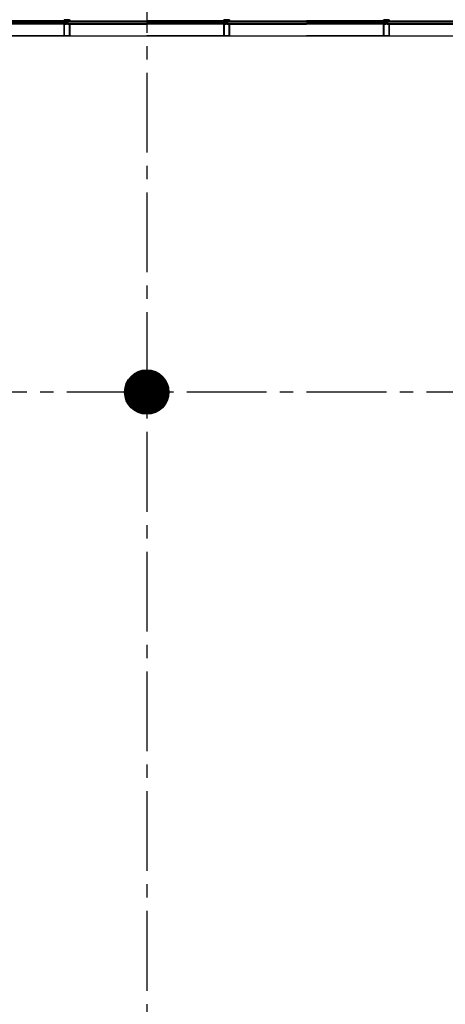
# Model space of a CAD drawing. Extents: x 2980 to 201049, y 2980 to 157420.
# Tile 21 of 78: x 80269 to 85062, y 14197 to 25298. Entities that reach past the tile are written whole.
import ezdxf

# ---------------------------------------------------------------- set-up
doc = ezdxf.new("R2010")
doc.units = 0
doc.header["$LTSCALE"] = 1200
doc.header["$PDMODE"] = 1
doc.header["$PDSIZE"] = 200
doc.linetypes.add('CENTER2', pattern=[1.125, 0.75, -0.125, 0.125, -0.125])
doc.layers.add('CIVIEL', color=8, linetype='CONTINUOUS')
doc.layers.add('STRAMIENLIJNEN', color=9, linetype='CENTER2')

msp = doc.modelspace()

# ---------------------------------------------------------------- linework, layer by layer
at = {"layer": 'CIVIEL'}
for p, q in [((80767.70952, 25283.5), (79900, 25283.5)), ((80768.25, 25249), (79900, 25249)), ((80768.25, 25115.6), (80768.25, 25249)), ((80768.25, 25249), (80770.25, 25249)), ((80770.25, 25249), (80770.75, 25248.45833)), ((80770.75, 25248.45833), (80770.25, 25247.91667)), ((80770.25, 25247.91667), (80770.75, 25247.375)), ((80770.75, 25247.375), (80770.25, 25246.83333)), ((80770.25, 25246.83333), (80770.75, 25246.29167)), ((80770.75, 25246.29167), (80770.25, 25245.75)), ((80773.25, 25248), (80773.75, 25249)), ((80773.75, 25248), (80773.25, 25248)), ((80773.75, 25249), (80788.85, 25249)), ((80773.75, 25245.75), (80773.75, 25248)), ((80788.85, 25277.6), (80788.85, 25283)), ((80788.85, 25249), (80788.85, 25277.6)), ((80788.85, 25277.6), (80790.85, 25277.6)), ((80790.85, 25277.6), (80791.35, 25277.05833)), ((80791.35, 25277.05833), (80790.85, 25276.51667)), ((80790.85, 25276.51667), (80791.35, 25275.975)), ((80791.35, 25275.975), (80790.85, 25275.43333)), ((80790.85, 25275.43333), (80791.35, 25274.89167)), ((80791.35, 25274.89167), (80790.85, 25274.35)), ((80793.85, 25276.6), (80794.35, 25277.6)), ((80794.35, 25276.6), (80793.85, 25276.6)), ((80794.35, 25277.6), (80797.75, 25277.6)), ((80794.35, 25274.35), (80794.35, 25276.6)), ((80797.75, 25277.6), (80797, 25277.1875)), ((80797, 25277.1875), (80797.75, 25276.775)), ((80797.75, 25276.775), (80797, 25276.3625)), ((80797, 25276.3625), (80797.75, 25275.95)), ((80797.75, 25275.95), (80797, 25275.5375)), ((80797, 25275.5375), (80797.75, 25275.125)), ((80797.75, 25275.125), (80797, 25274.7125)), ((80797, 25274.7125), (80797.75, 25274.3)), ((80797.75, 25274.3), (80797, 25273.8875)), ((80797, 25273.8875), (80797.75, 25273.475)), ((80797.75, 25273.475), (80797, 25273.0625)), ((80797, 25273.0625), (80797.75, 25272.65)), ((80797.75, 25272.65), (80797, 25272.2375)), ((80797, 25272.2375), (80797.75, 25271.825)), ((80797.75, 25271.825), (80797, 25271.4125)), ((80797, 25271.4125), (80797.75, 25271)), ((80797.75, 25271), (80797, 25270.5875)), ((80797, 25270.5875), (80797.75, 25270.175)), ((80797.75, 25270.175), (80797, 25269.7625)), ((80797, 25269.7625), (80797.75, 25269.35)), ((80797.75, 25269.35), (80797, 25268.9375)), ((80797, 25268.9375), (80797.75, 25268.525)), ((80797.75, 25268.525), (80797, 25268.1125)), ((80797, 25268.1125), (80797.75, 25267.7)), ((80797.75, 25267.7), (80797, 25267.2875)), ((80797, 25267.2875), (80797.75, 25266.875)), ((80797.75, 25266.875), (80797, 25266.4625)), ((80797, 25266.4625), (80797.75, 25266.05)), ((80803, 25277.1875), (80802.25, 25277.6)), ((80802.25, 25277.6), (80805.65, 25277.6)), ((80802.25, 25276.775), (80803, 25277.1875)), ((80803, 25276.3625), (80802.25, 25276.775)), ((80802.25, 25275.95), (80803, 25276.3625)), ((80803, 25275.5375), (80802.25, 25275.95)), ((80802.25, 25275.125), (80803, 25275.5375)), ((80803, 25274.7125), (80802.25, 25275.125)), ((80802.25, 25274.3), (80803, 25274.7125)), ((80803, 25273.8875), (80802.25, 25274.3)), ((80802.25, 25273.475), (80803, 25273.8875)), ((80803, 25273.0625), (80802.25, 25273.475)), ((80802.25, 25272.65), (80803, 25273.0625)), ((80803, 25272.2375), (80802.25, 25272.65)), ((80802.25, 25271.825), (80803, 25272.2375)), ((80803, 25271.4125), (80802.25, 25271.825)), ((80802.25, 25271), (80803, 25271.4125)), ((80803, 25270.5875), (80802.25, 25271)), ((80802.25, 25270.175), (80803, 25270.5875)), ((80803, 25269.7625), (80802.25, 25270.175)), ((80802.25, 25269.35), (80803, 25269.7625)), ((80803, 25268.9375), (80802.25, 25269.35)), ((80802.25, 25268.525), (80803, 25268.9375)), ((80803, 25268.1125), (80802.25, 25268.525)), ((80802.25, 25267.7), (80803, 25268.1125)), ((80803, 25267.2875), (80802.25, 25267.7)), ((80802.25, 25266.875), (80803, 25267.2875)), ((80803, 25266.4625), (80802.25, 25266.875)), ((80802.25, 25266.05), (80803, 25266.4625)), ((80805.65, 25277.6), (80806.15, 25276.6)), ((80806.15, 25276.6), (80805.65, 25276.6)), ((80805.65, 25276.6), (80805.65, 25274.35)), ((80808.65, 25277.05833), (80809.15, 25277.6)), ((80809.15, 25276.51667), (80808.65, 25277.05833)), ((80808.65, 25275.975), (80809.15, 25276.51667)), ((80809.15, 25275.43333), (80808.65, 25275.975)), ((80808.65, 25274.89167), (80809.15, 25275.43333)), ((80809.15, 25274.35), (80808.65, 25274.89167)), ((80809.15, 25277.6), (80811.15, 25277.6)), ((80811.15, 25277.6), (80811.15, 25283)), ((80811.15, 25277.6), (80811.15, 25249)), ((80811.15, 25249), (80826.25, 25249)), ((80816.5, 25279), (80816.5, 25280)), ((80826.25, 25249), (80826.75, 25248)), ((80826.75, 25248), (80826.25, 25248)), ((80826.25, 25248), (80826.25, 25245.75)), ((80829.25, 25248.45833), (80829.75, 25249)), ((80829.75, 25247.91667), (80829.25, 25248.45833)), ((80829.25, 25247.375), (80829.75, 25247.91667)), ((80829.75, 25246.83333), (80829.25, 25247.375)), ((80829.25, 25246.29167), (80829.75, 25246.83333)), ((80829.75, 25245.75), (80829.25, 25246.29167)), ((80829.75, 25249), (80831.75, 25249)), ((80831.75, 25249), (81700, 25249)), ((80831.75, 25249), (80831.75, 25115.6)), ((80832.29048, 25283.5), (81700, 25283.5)), ((82567.70952, 25283.5), (81700, 25283.5)), ((82568.25, 25249), (81700, 25249)), ((82568.25, 25115.6), (82568.25, 25249)), ((82568.25, 25249), (82570.25, 25249)), ((82570.25, 25249), (82570.75, 25248.45833)), ((82570.75, 25248.45833), (82570.25, 25247.91667)), ((82570.25, 25247.91667), (82570.75, 25247.375)), ((82570.75, 25247.375), (82570.25, 25246.83333)), ((82570.25, 25246.83333), (82570.75, 25246.29167)), ((82570.75, 25246.29167), (82570.25, 25245.75)), ((82573.25, 25248), (82573.75, 25249)), ((82573.75, 25248), (82573.25, 25248)), ((82573.75, 25249), (82588.85, 25249)), ((82573.75, 25245.75), (82573.75, 25248)), ((82588.85, 25277.6), (82588.85, 25283)), ((82588.85, 25249), (82588.85, 25277.6)), ((82588.85, 25277.6), (82590.85, 25277.6)), ((82590.85, 25277.6), (82591.35, 25277.05833)), ((82591.35, 25277.05833), (82590.85, 25276.51667)), ((82590.85, 25276.51667), (82591.35, 25275.975)), ((82591.35, 25275.975), (82590.85, 25275.43333)), ((82590.85, 25275.43333), (82591.35, 25274.89167)), ((82591.35, 25274.89167), (82590.85, 25274.35)), ((82593.85, 25276.6), (82594.35, 25277.6)), ((82594.35, 25276.6), (82593.85, 25276.6)), ((82594.35, 25277.6), (82597.75, 25277.6)), ((82594.35, 25274.35), (82594.35, 25276.6)), ((82597.75, 25277.6), (82597, 25277.1875)), ((82597, 25277.1875), (82597.75, 25276.775)), ((82597.75, 25276.775), (82597, 25276.3625)), ((82597, 25276.3625), (82597.75, 25275.95)), ((82597.75, 25275.95), (82597, 25275.5375)), ((82597, 25275.5375), (82597.75, 25275.125)), ((82597.75, 25275.125), (82597, 25274.7125)), ((82597, 25274.7125), (82597.75, 25274.3)), ((82597.75, 25274.3), (82597, 25273.8875)), ((82597, 25273.8875), (82597.75, 25273.475)), ((82597.75, 25273.475), (82597, 25273.0625)), ((82597, 25273.0625), (82597.75, 25272.65)), ((82597.75, 25272.65), (82597, 25272.2375)), ((82597, 25272.2375), (82597.75, 25271.825)), ((82597.75, 25271.825), (82597, 25271.4125)), ((82597, 25271.4125), (82597.75, 25271)), ((82597.75, 25271), (82597, 25270.5875)), ((82597, 25270.5875), (82597.75, 25270.175)), ((82597.75, 25270.175), (82597, 25269.7625)), ((82597, 25269.7625), (82597.75, 25269.35)), ((82597.75, 25269.35), (82597, 25268.9375)), ((82597, 25268.9375), (82597.75, 25268.525)), ((82597.75, 25268.525), (82597, 25268.1125)), ((82597, 25268.1125), (82597.75, 25267.7)), ((82597.75, 25267.7), (82597, 25267.2875)), ((82597, 25267.2875), (82597.75, 25266.875)), ((82597.75, 25266.875), (82597, 25266.4625)), ((82597, 25266.4625), (82597.75, 25266.05)), ((82603, 25277.1875), (82602.25, 25277.6)), ((82602.25, 25277.6), (82605.65, 25277.6)), ((82602.25, 25276.775), (82603, 25277.1875)), ((82603, 25276.3625), (82602.25, 25276.775)), ((82602.25, 25275.95), (82603, 25276.3625)), ((82603, 25275.5375), (82602.25, 25275.95)), ((82602.25, 25275.125), (82603, 25275.5375)), ((82603, 25274.7125), (82602.25, 25275.125)), ((82602.25, 25274.3), (82603, 25274.7125)), ((82603, 25273.8875), (82602.25, 25274.3)), ((82602.25, 25273.475), (82603, 25273.8875)), ((82603, 25273.0625), (82602.25, 25273.475)), ((82602.25, 25272.65), (82603, 25273.0625)), ((82603, 25272.2375), (82602.25, 25272.65)), ((82602.25, 25271.825), (82603, 25272.2375)), ((82603, 25271.4125), (82602.25, 25271.825)), ((82602.25, 25271), (82603, 25271.4125)), ((82603, 25270.5875), (82602.25, 25271)), ((82602.25, 25270.175), (82603, 25270.5875)), ((82603, 25269.7625), (82602.25, 25270.175)), ((82602.25, 25269.35), (82603, 25269.7625)), ((82603, 25268.9375), (82602.25, 25269.35)), ((82602.25, 25268.525), (82603, 25268.9375)), ((82603, 25268.1125), (82602.25, 25268.525)), ((82602.25, 25267.7), (82603, 25268.1125)), ((82603, 25267.2875), (82602.25, 25267.7)), ((82602.25, 25266.875), (82603, 25267.2875)), ((82603, 25266.4625), (82602.25, 25266.875)), ((82602.25, 25266.05), (82603, 25266.4625)), ((82605.65, 25277.6), (82606.15, 25276.6)), ((82606.15, 25276.6), (82605.65, 25276.6)), ((82605.65, 25276.6), (82605.65, 25274.35)), ((82608.65, 25277.05833), (82609.15, 25277.6)), ((82609.15, 25276.51667), (82608.65, 25277.05833)), ((82608.65, 25275.975), (82609.15, 25276.51667)), ((82609.15, 25275.43333), (82608.65, 25275.975)), ((82608.65, 25274.89167), (82609.15, 25275.43333)), ((82609.15, 25274.35), (82608.65, 25274.89167)), ((82609.15, 25277.6), (82611.15, 25277.6)), ((82611.15, 25277.6), (82611.15, 25283)), ((82611.15, 25277.6), (82611.15, 25249)), ((82611.15, 25249), (82626.25, 25249)), ((82616.5, 25279), (82616.5, 25280)), ((82626.25, 25249), (82626.75, 25248)), ((82626.75, 25248), (82626.25, 25248)), ((82626.25, 25248), (82626.25, 25245.75)), ((82629.25, 25248.45833), (82629.75, 25249)), ((82629.75, 25247.91667), (82629.25, 25248.45833)), ((82629.25, 25247.375), (82629.75, 25247.91667)), ((82629.75, 25246.83333), (82629.25, 25247.375)), ((82629.25, 25246.29167), (82629.75, 25246.83333)), ((82629.75, 25245.75), (82629.25, 25246.29167)), ((82629.75, 25249), (82631.75, 25249)), ((82631.75, 25249), (83500, 25249)), ((82631.75, 25249), (82631.75, 25115.6)), ((82632.29048, 25283.5), (83500, 25283.5)), ((84367.70952, 25283.5), (83500, 25283.5)), ((84368.25, 25249), (83500, 25249)), ((84368.25, 25115.6), (84368.25, 25249)), ((84368.25, 25249), (84370.25, 25249)), ((84370.25, 25249), (84370.75, 25248.45833)), ((84370.75, 25248.45833), (84370.25, 25247.91667)), ((84370.25, 25247.91667), (84370.75, 25247.375)), ((84370.75, 25247.375), (84370.25, 25246.83333)), ((84370.25, 25246.83333), (84370.75, 25246.29167)), ((84370.75, 25246.29167), (84370.25, 25245.75)), ((84373.25, 25248), (84373.75, 25249)), ((84373.75, 25248), (84373.25, 25248)), ((84373.75, 25249), (84388.85, 25249)), ((84373.75, 25245.75), (84373.75, 25248)), ((84388.85, 25277.6), (84388.85, 25283)), ((84388.85, 25249), (84388.85, 25277.6)), ((84388.85, 25277.6), (84390.85, 25277.6)), ((84390.85, 25277.6), (84391.35, 25277.05833)), ((84391.35, 25277.05833), (84390.85, 25276.51667)), ((84390.85, 25276.51667), (84391.35, 25275.975)), ((84391.35, 25275.975), (84390.85, 25275.43333)), ((84390.85, 25275.43333), (84391.35, 25274.89167)), ((84391.35, 25274.89167), (84390.85, 25274.35)), ((84393.85, 25276.6), (84394.35, 25277.6)), ((84394.35, 25276.6), (84393.85, 25276.6)), ((84394.35, 25277.6), (84397.75, 25277.6)), ((84394.35, 25274.35), (84394.35, 25276.6)), ((84397.75, 25277.6), (84397, 25277.1875)), ((84397, 25277.1875), (84397.75, 25276.775)), ((84397.75, 25276.775), (84397, 25276.3625)), ((84397, 25276.3625), (84397.75, 25275.95)), ((84397.75, 25275.95), (84397, 25275.5375)), ((84397, 25275.5375), (84397.75, 25275.125)), ((84397.75, 25275.125), (84397, 25274.7125)), ((84397, 25274.7125), (84397.75, 25274.3)), ((84397.75, 25274.3), (84397, 25273.8875)), ((84397, 25273.8875), (84397.75, 25273.475)), ((84397.75, 25273.475), (84397, 25273.0625)), ((84397, 25273.0625), (84397.75, 25272.65)), ((84397.75, 25272.65), (84397, 25272.2375)), ((84397, 25272.2375), (84397.75, 25271.825)), ((84397.75, 25271.825), (84397, 25271.4125)), ((84397, 25271.4125), (84397.75, 25271)), ((84397.75, 25271), (84397, 25270.5875)), ((84397, 25270.5875), (84397.75, 25270.175)), ((84397.75, 25270.175), (84397, 25269.7625)), ((84397, 25269.7625), (84397.75, 25269.35)), ((84397.75, 25269.35), (84397, 25268.9375)), ((84397, 25268.9375), (84397.75, 25268.525)), ((84397.75, 25268.525), (84397, 25268.1125)), ((84397, 25268.1125), (84397.75, 25267.7)), ((84397.75, 25267.7), (84397, 25267.2875)), ((84397, 25267.2875), (84397.75, 25266.875)), ((84397.75, 25266.875), (84397, 25266.4625)), ((84397, 25266.4625), (84397.75, 25266.05)), ((84403, 25277.1875), (84402.25, 25277.6)), ((84402.25, 25277.6), (84405.65, 25277.6)), ((84402.25, 25276.775), (84403, 25277.1875)), ((84403, 25276.3625), (84402.25, 25276.775)), ((84402.25, 25275.95), (84403, 25276.3625)), ((84403, 25275.5375), (84402.25, 25275.95)), ((84402.25, 25275.125), (84403, 25275.5375)), ((84403, 25274.7125), (84402.25, 25275.125)), ((84402.25, 25274.3), (84403, 25274.7125)), ((84403, 25273.8875), (84402.25, 25274.3)), ((84402.25, 25273.475), (84403, 25273.8875)), ((84403, 25273.0625), (84402.25, 25273.475)), ((84402.25, 25272.65), (84403, 25273.0625)), ((84403, 25272.2375), (84402.25, 25272.65)), ((84402.25, 25271.825), (84403, 25272.2375)), ((84403, 25271.4125), (84402.25, 25271.825)), ((84402.25, 25271), (84403, 25271.4125)), ((84403, 25270.5875), (84402.25, 25271)), ((84402.25, 25270.175), (84403, 25270.5875)), ((84403, 25269.7625), (84402.25, 25270.175)), ((84402.25, 25269.35), (84403, 25269.7625)), ((84403, 25268.9375), (84402.25, 25269.35)), ((84402.25, 25268.525), (84403, 25268.9375)), ((84403, 25268.1125), (84402.25, 25268.525)), ((84402.25, 25267.7), (84403, 25268.1125)), ((84403, 25267.2875), (84402.25, 25267.7)), ((84402.25, 25266.875), (84403, 25267.2875)), ((84403, 25266.4625), (84402.25, 25266.875)), ((84402.25, 25266.05), (84403, 25266.4625)), ((84405.65, 25277.6), (84406.15, 25276.6)), ((84406.15, 25276.6), (84405.65, 25276.6)), ((84405.65, 25276.6), (84405.65, 25274.35)), ((84408.65, 25277.05833), (84409.15, 25277.6)), ((84409.15, 25276.51667), (84408.65, 25277.05833)), ((84408.65, 25275.975), (84409.15, 25276.51667)), ((84409.15, 25275.43333), (84408.65, 25275.975)), ((84408.65, 25274.89167), (84409.15, 25275.43333)), ((84409.15, 25274.35), (84408.65, 25274.89167)), ((84409.15, 25277.6), (84411.15, 25277.6)), ((84411.15, 25277.6), (84411.15, 25283)), ((84411.15, 25277.6), (84411.15, 25249)), ((84411.15, 25249), (84426.25, 25249)), ((84416.5, 25279), (84416.5, 25280)), ((84426.25, 25249), (84426.75, 25248)), ((84426.75, 25248), (84426.25, 25248)), ((84426.25, 25248), (84426.25, 25245.75)), ((84429.25, 25248.45833), (84429.75, 25249)), ((84429.75, 25247.91667), (84429.25, 25248.45833)), ((84429.25, 25247.375), (84429.75, 25247.91667)), ((84429.75, 25246.83333), (84429.25, 25247.375)), ((84429.25, 25246.29167), (84429.75, 25246.83333)), ((84429.75, 25245.75), (84429.25, 25246.29167)), ((84429.75, 25249), (84431.75, 25249)), ((84431.75, 25249), (85300, 25249)), ((84431.75, 25249), (84431.75, 25115.6)), ((84432.29048, 25283.5), (85300, 25283.5)), ((80831.75, 25115.6), (79900, 25115.6)), ((80768.25, 25115.6), (81700, 25115.6)), ((80831.75, 25115.6), (80768.25, 25115.6)), ((82631.75, 25115.6), (81700, 25115.6)), ((82568.25, 25115.6), (83500, 25115.6)), ((82631.75, 25115.6), (82568.25, 25115.6)), ((84431.75, 25115.6), (83500, 25115.6)), ((84368.25, 25115.6), (85300, 25115.6)), ((84431.75, 25115.6), (84368.25, 25115.6))]:
    msp.add_line(p, q, dxfattribs=at)
for points in [[(79900, 25272), (80783.5, 25272), (80783.5, 25280), (79900, 25280)], [(79900, 25254), (80783.5, 25254), (80783.5, 25260), (79900, 25260)], [(81700, 25272), (80816.5, 25272), (80816.5, 25280), (81700, 25280)], [(81700, 25254), (80816.5, 25254), (80816.5, 25260), (81700, 25260)], [(81700, 25272), (82583.5, 25272), (82583.5, 25280), (81700, 25280)], [(81700, 25254), (82583.5, 25254), (82583.5, 25260), (81700, 25260)], [(83500, 25272), (82616.5, 25272), (82616.5, 25280), (83500, 25280)], [(83500, 25254), (82616.5, 25254), (82616.5, 25260), (83500, 25260)], [(83500, 25272), (84383.5, 25272), (84383.5, 25280), (83500, 25280)], [(83500, 25254), (84383.5, 25254), (84383.5, 25260), (83500, 25260)], [(85300, 25272), (84416.5, 25272), (84416.5, 25280), (85300, 25280)], [(85300, 25254), (84416.5, 25254), (84416.5, 25260), (85300, 25260)]]:
    msp.add_lwpolyline(points, dxfattribs=at)
for points in [[(80778.72305, 25280.30462), (80778.72305, 25280.30462, -0.4142135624), (80778.8428, 25280.63727), (80781.40498, 25281.843), (80781.40498, 25282), (80779.97719, 25282), (80775.86555, 25280.06511, -0.4142135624), (80775.20024, 25280.30462), (80775.20024, 25280.30462, -0.4142135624), (80775.32, 25280.63727), (80777.80298, 25281.80573, 0.8963954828), (80777.7707, 25281.89975), (80769.50442, 25280.03797, -0.4142135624), (80768.90678, 25280.41589), (80768.87382, 25280.56222, -0.4142135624), (80768.9494, 25280.68175), (80772.64234, 25281.5135), (80772.64234, 25281.75), (80770.62313, 25281.75), (80763.01466, 25280.03637, -0.8693059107), (80762.73474, 25280.77748), (80767.70952, 25283.5), (80768.25, 25283.5, 0.4142135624), (80768.75, 25283), (80774.75, 25283), (80774.75, 25284.25), (80773.78986, 25284.25), (80773.78986, 25284.62065), (80774.75, 25285.7032), (80778.75, 25285.7032), (80779.71014, 25284.62065), (80779.71014, 25284.25), (80778.75, 25284.25), (80778.75, 25283), (80783.5, 25283), (80783.5, 25282), (80779.38836, 25280.06511, -0.4142135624)], [(80831.75, 25283.5, -0.4142135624), (80831.25, 25283), (80831.16956, 25283, -0.3394542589), (80830.6866, 25283.37059), (80830.25, 25285, -1), (80830.25, 25288), (80830.25, 25295, 0.4142135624), (80828.75, 25296.5), (80771.25, 25296.5, 0.4142135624), (80769.75, 25295), (80769.75, 25288, -1), (80769.75, 25285), (80769.3134, 25283.37059, -0.3394542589), (80768.83044, 25283), (80768.75, 25283, -0.4142135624), (80768.25, 25283.5), (80768.25, 25295.5, -0.4142135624), (80770.75, 25298), (80829.25, 25298, -0.4142135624), (80831.75, 25295.5)], [(80771.90304, 25244.9258), (80773.64572, 25246.66848, 0.8549657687), (80773.27668, 25247.17534), (80772.25, 25246.64957), (80772.25, 25249), (80776.25, 25249), (80776.25, 25254), (80768.25, 25254), (80768.25, 25249), (80771, 25249), (80771, 25247.375), (80770.75, 25247.375), (80770.75, 25245.4034, 0.6681786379)], [(80820.75, 25283), (80820.75, 25284), (80819.75, 25284), (80819.75, 25286), (80826.75, 25286), (80826.75, 25284), (80825.75, 25284), (80825.75, 25283), (80830.32977, 25283, 0.493145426), (80830.66784, 25283.44059), (80830.25, 25285, -0.767326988), (80829.5, 25287.79904), (80828.58245, 25291.22339, 0.7103886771), (80824.6286, 25291.51519, 0.4075403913), (80824.878, 25290.86221, -0.8043780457), (80824.25, 25288), (80817.75, 25288), (80817.75, 25285.6099, -0.4732848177), (80817.15194, 25285.11961), (80806, 25286), (80794, 25286), (80782.84806, 25285.11961, -0.4732848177), (80782.25, 25285.6099), (80782.25, 25288), (80775.75, 25288, -0.8043780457), (80775.122, 25290.86221, 0.4075403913), (80775.3714, 25291.51519, 0.7103886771), (80771.41755, 25291.22339), (80770.5, 25287.79904, -0.767326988), (80769.75, 25285), (80769.33216, 25283.44059, 0.493145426), (80769.67023, 25283), (80774.25, 25283), (80774.25, 25284), (80773.25, 25284), (80773.25, 25286), (80780.25, 25286), (80780.25, 25284), (80779.25, 25284), (80779.25, 25283)], [(80821.27695, 25280.30462), (80821.27695, 25280.30462, 0.4142135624), (80821.1572, 25280.63727), (80818.59502, 25281.843), (80818.59502, 25282), (80820.02281, 25282), (80824.13445, 25280.06511, 0.4142135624), (80824.79976, 25280.30462), (80824.79976, 25280.30462, 0.4142135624), (80824.68, 25280.63727), (80822.19702, 25281.80573, -0.8963954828), (80822.2293, 25281.89975), (80830.49558, 25280.03797, 0.4142135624), (80831.09322, 25280.41589), (80831.12618, 25280.56222, 0.4142135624), (80831.0506, 25280.68175), (80827.35766, 25281.5135), (80827.35766, 25281.75), (80829.37687, 25281.75), (80836.98534, 25280.03637, 0.8693059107), (80837.26526, 25280.77748), (80832.29048, 25283.5), (80831.75, 25283.5, -0.4142135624), (80831.25, 25283), (80825.25, 25283), (80825.25, 25284.25), (80826.21014, 25284.25), (80826.21014, 25284.62065), (80825.25, 25285.7032), (80821.25, 25285.7032), (80820.28986, 25284.62065), (80820.28986, 25284.25), (80821.25, 25284.25), (80821.25, 25283), (80816.5, 25283), (80816.5, 25282), (80820.61164, 25280.06511, 0.4142135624)], [(80828.09696, 25244.9258), (80826.35428, 25246.66848, -0.8549657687), (80826.72332, 25247.17534), (80827.75, 25246.64957), (80827.75, 25249), (80823.75, 25249), (80823.75, 25254), (80831.75, 25254), (80831.75, 25249), (80829, 25249), (80829, 25247.375), (80829.25, 25247.375), (80829.25, 25245.4034, -0.6681786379)], [(82578.72305, 25280.30462), (82578.72305, 25280.30462, -0.4142135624), (82578.8428, 25280.63727), (82581.40498, 25281.843), (82581.40498, 25282), (82579.97719, 25282), (82575.86555, 25280.06511, -0.4142135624), (82575.20024, 25280.30462), (82575.20024, 25280.30462, -0.4142135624), (82575.32, 25280.63727), (82577.80298, 25281.80573, 0.8963954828), (82577.7707, 25281.89975), (82569.50442, 25280.03797, -0.4142135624), (82568.90678, 25280.41589), (82568.87382, 25280.56222, -0.4142135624), (82568.9494, 25280.68175), (82572.64234, 25281.5135), (82572.64234, 25281.75), (82570.62313, 25281.75), (82563.01466, 25280.03637, -0.8693059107), (82562.73474, 25280.77748), (82567.70952, 25283.5), (82568.25, 25283.5, 0.4142135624), (82568.75, 25283), (82574.75, 25283), (82574.75, 25284.25), (82573.78986, 25284.25), (82573.78986, 25284.62065), (82574.75, 25285.7032), (82578.75, 25285.7032), (82579.71014, 25284.62065), (82579.71014, 25284.25), (82578.75, 25284.25), (82578.75, 25283), (82583.5, 25283), (82583.5, 25282), (82579.38836, 25280.06511, -0.4142135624)], [(82631.75, 25283.5, -0.4142135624), (82631.25, 25283), (82631.16956, 25283, -0.3394542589), (82630.6866, 25283.37059), (82630.25, 25285, -1), (82630.25, 25288), (82630.25, 25295, 0.4142135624), (82628.75, 25296.5), (82571.25, 25296.5, 0.4142135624), (82569.75, 25295), (82569.75, 25288, -1), (82569.75, 25285), (82569.3134, 25283.37059, -0.3394542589), (82568.83044, 25283), (82568.75, 25283, -0.4142135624), (82568.25, 25283.5), (82568.25, 25295.5, -0.4142135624), (82570.75, 25298), (82629.25, 25298, -0.4142135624), (82631.75, 25295.5)], [(82571.90304, 25244.9258), (82573.64572, 25246.66848, 0.8549657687), (82573.27668, 25247.17534), (82572.25, 25246.64957), (82572.25, 25249), (82576.25, 25249), (82576.25, 25254), (82568.25, 25254), (82568.25, 25249), (82571, 25249), (82571, 25247.375), (82570.75, 25247.375), (82570.75, 25245.4034, 0.6681786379)], [(82620.75, 25283), (82620.75, 25284), (82619.75, 25284), (82619.75, 25286), (82626.75, 25286), (82626.75, 25284), (82625.75, 25284), (82625.75, 25283), (82630.32977, 25283, 0.493145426), (82630.66784, 25283.44059), (82630.25, 25285, -0.767326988), (82629.5, 25287.79904), (82628.58245, 25291.22339, 0.7103886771), (82624.6286, 25291.51519, 0.4075403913), (82624.878, 25290.86221, -0.8043780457), (82624.25, 25288), (82617.75, 25288), (82617.75, 25285.6099, -0.4732848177), (82617.15194, 25285.11961), (82606, 25286), (82594, 25286), (82582.84806, 25285.11961, -0.4732848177), (82582.25, 25285.6099), (82582.25, 25288), (82575.75, 25288, -0.8043780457), (82575.122, 25290.86221, 0.4075403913), (82575.3714, 25291.51519, 0.7103886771), (82571.41755, 25291.22339), (82570.5, 25287.79904, -0.767326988), (82569.75, 25285), (82569.33216, 25283.44059, 0.493145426), (82569.67023, 25283), (82574.25, 25283), (82574.25, 25284), (82573.25, 25284), (82573.25, 25286), (82580.25, 25286), (82580.25, 25284), (82579.25, 25284), (82579.25, 25283)], [(82621.27695, 25280.30462), (82621.27695, 25280.30462, 0.4142135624), (82621.1572, 25280.63727), (82618.59502, 25281.843), (82618.59502, 25282), (82620.02281, 25282), (82624.13445, 25280.06511, 0.4142135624), (82624.79976, 25280.30462), (82624.79976, 25280.30462, 0.4142135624), (82624.68, 25280.63727), (82622.19702, 25281.80573, -0.8963954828), (82622.2293, 25281.89975), (82630.49558, 25280.03797, 0.4142135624), (82631.09322, 25280.41589), (82631.12618, 25280.56222, 0.4142135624), (82631.0506, 25280.68175), (82627.35766, 25281.5135), (82627.35766, 25281.75), (82629.37687, 25281.75), (82636.98534, 25280.03637, 0.8693059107), (82637.26526, 25280.77748), (82632.29048, 25283.5), (82631.75, 25283.5, -0.4142135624), (82631.25, 25283), (82625.25, 25283), (82625.25, 25284.25), (82626.21014, 25284.25), (82626.21014, 25284.62065), (82625.25, 25285.7032), (82621.25, 25285.7032), (82620.28986, 25284.62065), (82620.28986, 25284.25), (82621.25, 25284.25), (82621.25, 25283), (82616.5, 25283), (82616.5, 25282), (82620.61164, 25280.06511, 0.4142135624)], [(82628.09696, 25244.9258), (82626.35428, 25246.66848, -0.8549657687), (82626.72332, 25247.17534), (82627.75, 25246.64957), (82627.75, 25249), (82623.75, 25249), (82623.75, 25254), (82631.75, 25254), (82631.75, 25249), (82629, 25249), (82629, 25247.375), (82629.25, 25247.375), (82629.25, 25245.4034, -0.6681786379)], [(84378.72305, 25280.30462), (84378.72305, 25280.30462, -0.4142135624), (84378.8428, 25280.63727), (84381.40498, 25281.843), (84381.40498, 25282), (84379.97719, 25282), (84375.86555, 25280.06511, -0.4142135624), (84375.20024, 25280.30462), (84375.20024, 25280.30462, -0.4142135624), (84375.32, 25280.63727), (84377.80298, 25281.80573, 0.8963954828), (84377.7707, 25281.89975), (84369.50442, 25280.03797, -0.4142135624), (84368.90678, 25280.41589), (84368.87382, 25280.56222, -0.4142135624), (84368.9494, 25280.68175), (84372.64234, 25281.5135), (84372.64234, 25281.75), (84370.62313, 25281.75), (84363.01466, 25280.03637, -0.8693059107), (84362.73474, 25280.77748), (84367.70952, 25283.5), (84368.25, 25283.5, 0.4142135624), (84368.75, 25283), (84374.75, 25283), (84374.75, 25284.25), (84373.78986, 25284.25), (84373.78986, 25284.62065), (84374.75, 25285.7032), (84378.75, 25285.7032), (84379.71014, 25284.62065), (84379.71014, 25284.25), (84378.75, 25284.25), (84378.75, 25283), (84383.5, 25283), (84383.5, 25282), (84379.38836, 25280.06511, -0.4142135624)], [(84431.75, 25283.5, -0.4142135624), (84431.25, 25283), (84431.16956, 25283, -0.3394542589), (84430.6866, 25283.37059), (84430.25, 25285, -1), (84430.25, 25288), (84430.25, 25295, 0.4142135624), (84428.75, 25296.5), (84371.25, 25296.5, 0.4142135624), (84369.75, 25295), (84369.75, 25288, -1), (84369.75, 25285), (84369.3134, 25283.37059, -0.3394542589), (84368.83044, 25283), (84368.75, 25283, -0.4142135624), (84368.25, 25283.5), (84368.25, 25295.5, -0.4142135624), (84370.75, 25298), (84429.25, 25298, -0.4142135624), (84431.75, 25295.5)], [(84371.90304, 25244.9258), (84373.64572, 25246.66848, 0.8549657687), (84373.27668, 25247.17534), (84372.25, 25246.64957), (84372.25, 25249), (84376.25, 25249), (84376.25, 25254), (84368.25, 25254), (84368.25, 25249), (84371, 25249), (84371, 25247.375), (84370.75, 25247.375), (84370.75, 25245.4034, 0.6681786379)], [(84420.75, 25283), (84420.75, 25284), (84419.75, 25284), (84419.75, 25286), (84426.75, 25286), (84426.75, 25284), (84425.75, 25284), (84425.75, 25283), (84430.32977, 25283, 0.493145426), (84430.66784, 25283.44059), (84430.25, 25285, -0.767326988), (84429.5, 25287.79904), (84428.58245, 25291.22339, 0.7103886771), (84424.6286, 25291.51519, 0.4075403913), (84424.878, 25290.86221, -0.8043780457), (84424.25, 25288), (84417.75, 25288), (84417.75, 25285.6099, -0.4732848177), (84417.15194, 25285.11961), (84406, 25286), (84394, 25286), (84382.84806, 25285.11961, -0.4732848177), (84382.25, 25285.6099), (84382.25, 25288), (84375.75, 25288, -0.8043780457), (84375.122, 25290.86221, 0.4075403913), (84375.3714, 25291.51519, 0.7103886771), (84371.41755, 25291.22339), (84370.5, 25287.79904, -0.767326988), (84369.75, 25285), (84369.33216, 25283.44059, 0.493145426), (84369.67023, 25283), (84374.25, 25283), (84374.25, 25284), (84373.25, 25284), (84373.25, 25286), (84380.25, 25286), (84380.25, 25284), (84379.25, 25284), (84379.25, 25283)], [(84421.27695, 25280.30462), (84421.27695, 25280.30462, 0.4142135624), (84421.1572, 25280.63727), (84418.59502, 25281.843), (84418.59502, 25282), (84420.02281, 25282), (84424.13445, 25280.06511, 0.4142135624), (84424.79976, 25280.30462), (84424.79976, 25280.30462, 0.4142135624), (84424.68, 25280.63727), (84422.19702, 25281.80573, -0.8963954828), (84422.2293, 25281.89975), (84430.49558, 25280.03797, 0.4142135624), (84431.09322, 25280.41589), (84431.12618, 25280.56222, 0.4142135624), (84431.0506, 25280.68175), (84427.35766, 25281.5135), (84427.35766, 25281.75), (84429.37687, 25281.75), (84436.98534, 25280.03637, 0.8693059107), (84437.26526, 25280.77748), (84432.29048, 25283.5), (84431.75, 25283.5, -0.4142135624), (84431.25, 25283), (84425.25, 25283), (84425.25, 25284.25), (84426.21014, 25284.25), (84426.21014, 25284.62065), (84425.25, 25285.7032), (84421.25, 25285.7032), (84420.28986, 25284.62065), (84420.28986, 25284.25), (84421.25, 25284.25), (84421.25, 25283), (84416.5, 25283), (84416.5, 25282), (84420.61164, 25280.06511, 0.4142135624)], [(84428.09696, 25244.9258), (84426.35428, 25246.66848, -0.8549657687), (84426.72332, 25247.17534), (84427.75, 25246.64957), (84427.75, 25249), (84423.75, 25249), (84423.75, 25254), (84431.75, 25254), (84431.75, 25249), (84429, 25249), (84429, 25247.375), (84429.25, 25247.375), (84429.25, 25245.4034, -0.6681786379)], [(45280, 21613), (45280, 25115.6), (95157, 25115.6), (95157, 21100), (85175, 21100), (85175, 15935), (92999, 15935), (92999, 8400.72681, -0.0377363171), (70700, 10826.92883), (70700, 13650), (71150, 13650), (71150, 14150), (70650, 14150), (70650, 13800), (53500, 13800), (53500, 21613)]]:
    msp.add_lwpolyline(points, format="xyb", close=True, dxfattribs=at)
for points in [[(80792.85, 25244), (80775.75, 25244), (80775.75, 25243), (80774.25, 25241.5), (80770.75, 25241.5), (80770.75, 25118.1), (80829.25, 25118.1), (80829.25, 25241.5), (80825.75, 25241.5), (80824.25, 25243), (80824.25, 25244), (80807.15, 25244), (80807.15, 25261), (80792.85, 25261)], [(80783.5, 25272), (80783.5, 25260), (80778.5, 25260), (80778.5, 25272)], [(80794, 25289), (80794, 25286), (80806, 25286), (80806, 25289)], [(82592.85, 25244), (82575.75, 25244), (82575.75, 25243), (82574.25, 25241.5), (82570.75, 25241.5), (82570.75, 25118.1), (82629.25, 25118.1), (82629.25, 25241.5), (82625.75, 25241.5), (82624.25, 25243), (82624.25, 25244), (82607.15, 25244), (82607.15, 25261), (82592.85, 25261)], [(82583.5, 25272), (82583.5, 25260), (82578.5, 25260), (82578.5, 25272)], [(82594, 25289), (82594, 25286), (82606, 25286), (82606, 25289)], [(84392.85, 25244), (84375.75, 25244), (84375.75, 25243), (84374.25, 25241.5), (84370.75, 25241.5), (84370.75, 25118.1), (84429.25, 25118.1), (84429.25, 25241.5), (84425.75, 25241.5), (84424.25, 25243), (84424.25, 25244), (84407.15, 25244), (84407.15, 25261), (84392.85, 25261)], [(84383.5, 25272), (84383.5, 25260), (84378.5, 25260), (84378.5, 25272)], [(84394, 25289), (84394, 25286), (84406, 25286), (84406, 25289)]]:
    msp.add_lwpolyline(points, close=True, dxfattribs=at)
at = {"layer": 'CIVIEL', "const_width": 249.5}
msp.add_lwpolyline([(81574.75, 21100, 1), (81825.25, 21100, 1)], format="xyb", close=True, dxfattribs=at)
at = {"layer": 'CIVIEL'}
msp.add_circle((81700, 21100), 250, dxfattribs=at)
for centre, radius, start, end in [((80772, 25245.75), 1.75, 180, 0), ((80792.6, 25274.35), 1.75, 180, 0), ((80800, 25283.05), 8.45, 44.760270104, 135.239729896), ((80800, 25266.05), 2.25, 180, 0), ((80807.4, 25274.35), 1.75, 180, 0), ((80828, 25245.75), 1.75, 180, 0), ((82572, 25245.75), 1.75, 180, 0), ((82592.6, 25274.35), 1.75, 180, 0), ((82600, 25283.05), 8.45, 44.760270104, 135.239729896), ((82600, 25266.05), 2.25, 180, 0), ((82607.4, 25274.35), 1.75, 180, 0), ((82628, 25245.75), 1.75, 180, 0), ((84372, 25245.75), 1.75, 180, 0), ((84392.6, 25274.35), 1.75, 180, 0), ((84400, 25283.05), 8.45, 44.760270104, 135.239729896), ((84400, 25266.05), 2.25, 180, 0), ((84407.4, 25274.35), 1.75, 180, 0), ((84428, 25245.75), 1.75, 180, 0)]:
    msp.add_arc(centre, radius, start, end, dxfattribs=at)
at = {"layer": 'CIVIEL', "linetype": 'BYBLOCK'}
for p in [(80831.75, 25254), (80831.75, 25254), (82631.75, 25254), (82631.75, 25254), (84431.75, 25254), (84431.75, 25254)]:
    msp.add_point(p, dxfattribs=at)
at = {"layer": 'STRAMIENLIJNEN'}
msp.add_line((81700, 46300), (81700, 4300), dxfattribs=at)
msp.add_lwpolyline([(171574.65333, 24936.47156), (162312.59166, 21100), (157300, 21100), (38500, 21100), (33487.40834, 21100), (24225.34667, 24936.47156)], dxfattribs=at)

doc.saveas('drawing.dxf')
